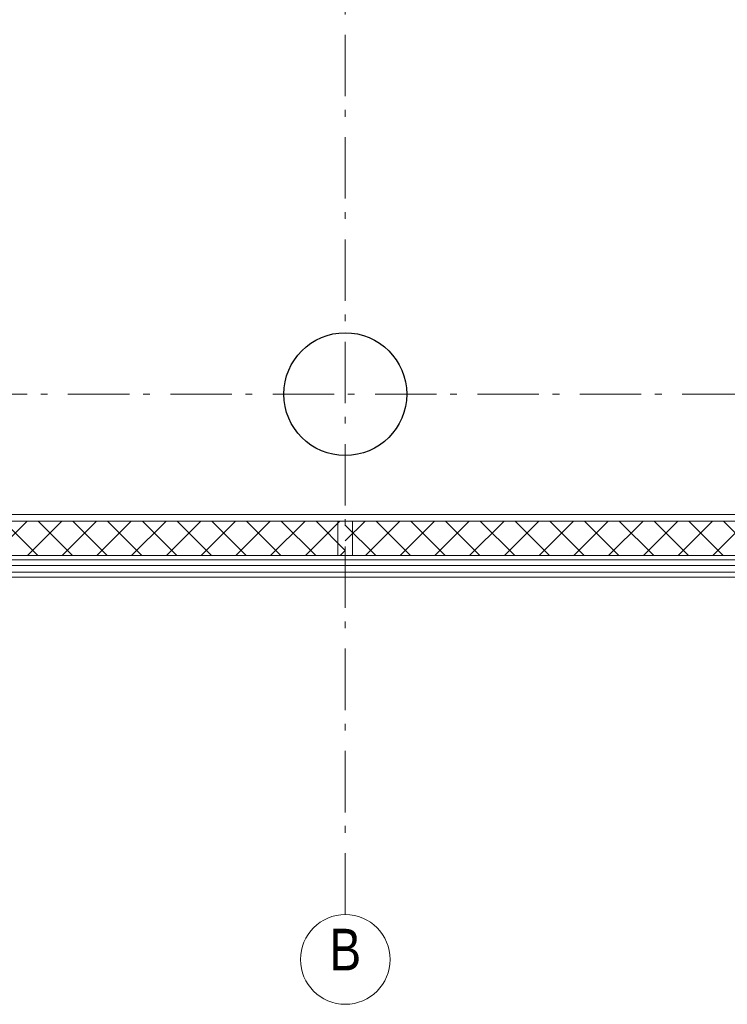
# Model space of a CAD drawing. Header units: millimetres. Extents: x 45699 to 251499, y 244 to 86446.
# Tile 129 of 240: x 223604 to 226484, y 6555 to 10565. Entities that reach past the tile are written whole.
import ezdxf

# ---------------------------------------------------------------- set-up
doc = ezdxf.new("R2010")
doc.units = ezdxf.units.MM
doc.header["$LTSCALE"] = 400
doc.linetypes.add('STYLE_06', pattern=[1.041641, 0.625, -0.208282, 0.069427, -0.138931])
doc.layers.add('mat-beton (ihwg)', color=5, linetype='Continuous', lineweight=25)
doc.layers.add('None', color=7, linetype='Continuous', lineweight=9)
doc.styles.add('Arial Narrow', font='ARIALN.TTF', dxfattribs={"height": 222.25})

# ---------------------------------------------------------------- blocks, each defined once
blk = doc.blocks.new('*X500')
at = {"layer": 'None', "lineweight": 5}
for p, q in [((22.5, -118.9), (141.4, 0)), ((22.5, -260.3), (162.5, -120.3)), ((22.5, -401.8), (162.5, -261.8)), ((22.5, -543.2), (162.5, -403.2)), ((22.5, -684.6), (162.5, -544.6)), ((22.5, -826), (162.5, -686)), ((22.5, -967.4), (162.5, -827.4)), ((22.5, -1108.9), (162.5, -968.9)), ((22.5, -1250.3), (162.5, -1110.3)), ((22.5, -1391.7), (162.5, -1251.7)), ((22.5, -1533.1), (162.5, -1393.1)), ((22.5, -1674.6), (162.5, -1534.6)), ((38.5, -1800), (162.5, -1676))]:
    blk.add_line(p, q, dxfattribs=at)
at = {"layer": 'None', "lineweight": 13}
for p, q in [((141.4, 0), (162.5, -21.1)), ((22.5, -22.5), (162.5, -162.5)), ((22.5, -163.9), (162.5, -303.9)), ((22.5, -305.3), (162.5, -445.3)), ((22.5, -446.7), (162.5, -586.7)), ((22.5, -588.1), (162.5, -728.1)), ((22.5, -729.5), (162.5, -869.5)), ((22.5, -870.9), (162.5, -1010.9)), ((22.5, -1012.3), (162.5, -1152.3)), ((22.5, -1153.7), (162.5, -1293.7)), ((22.5, -1295.1), (162.5, -1435.1)), ((22.5, -1436.5), (162.5, -1576.5)), ((22.5, -1577.9), (162.5, -1717.9)), ((22.5, -1719.3), (103.2, -1800))]:
    blk.add_line(p, q, dxfattribs=at)
blk = doc.blocks.new('HoutSkeletBouw element 1800mm (2D)')
at = {"layer": 'None', "color": 140, "lineweight": 15}
for p, q in [((-5, -1800), (-5, 0)), ((22.5, -1800), (22.5, 0)), ((162.5, -1800), (162.5, 0)), ((180.5, -1800), (180.5, 0)), ((230, -1800), (230, 0)), ((250, -1800), (250, 0))]:
    blk.add_line(p, q, dxfattribs=at)
at = {"layer": 'None', "color": 140, "linetype": 'Continuous', "lineweight": 15}
for p, q in [((22.5, -1800), (22.5, 0)), ((162.5, -1800), (162.5, 0))]:
    blk.add_line(p, q, dxfattribs=at)
at = {"layer": 'None', "color": 8, "linetype": 'Continuous', "lineweight": 5}
blk.add_line((202.5, 0), (202.5, -1800), dxfattribs=at)
at = {"layer": 'None', "color": 140, "linetype": 'Continuous', "lineweight": 15}
blk.add_lwpolyline([(22.5, 30), (162.5, 30), (162.5, -30), (22.5, -30)], close=True, dxfattribs=at)
at = {"layer": 'None', "color": 140}
blk.add_blockref('*X500', (0, 0), dxfattribs=at)
blk = doc.blocks.new('Kolom O 500')
at = {"layer": 'mat-beton (ihwg)', "lineweight": 25}
blk.add_circle((0, 0), 250, dxfattribs=at)
blk = doc.blocks.new('*U1465')
at = {"layer": 'None', "color": 43, "linetype": 'Continuous', "lineweight": 9}
blk.add_circle((36046.1, -36812.6), 182.6, dxfattribs=at)
at = {"layer": 'None', "color": 43, "insert": (36046.1, -36687.7), "char_height": 169.3, "width": 160.91, "attachment_point": 2, "style": 'Arial Narrow'}
blk.add_mtext('B', dxfattribs=at)

msp = doc.modelspace()

# ---------------------------------------------------------------- linework, layer by layer
at = {"layer": 'None', "color": 43, "linetype": 'STYLE_06', "lineweight": 9}
for p, q in [((224929.4, 6920), (224929.4, 39165.6)), ((251133.4, 9040), (217413.5, 9040))]:
    msp.add_line(p, q, dxfattribs=at)

# ---------------------------------------------------------------- block references
at = {"layer": 'None', "color": 7}
for name, p in [('Kolom O 500', (224929.4, 9040)), ('*U1465', (188883.4, 43550))]:
    msp.add_blockref(name, p, dxfattribs=at)
at = {"layer": 'None', "color": 7, "rotation": 270}
for p in [(224929.4, 8545), (226729.4, 8545)]:
    msp.add_blockref('HoutSkeletBouw element 1800mm (2D)', p, dxfattribs=at)

doc.saveas('drawing.dxf')
